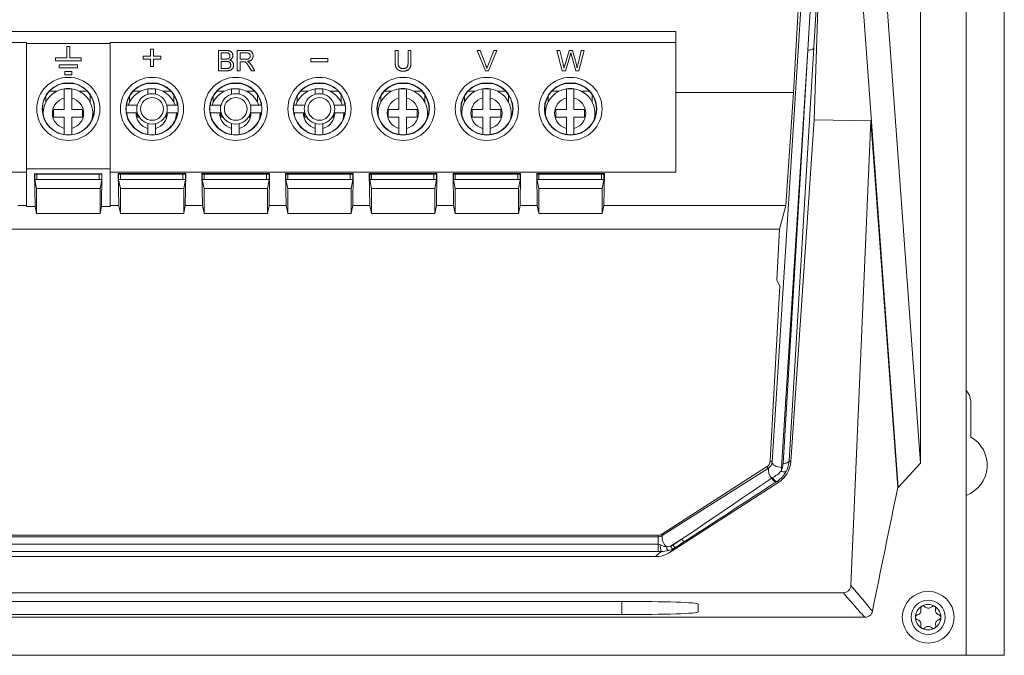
# Model space of a CAD drawing. Header units: millimetres. Extents: x 51 to 855, y 189 to 499.
# Tile 2 of 17: x 132 to 261, y 189 to 272. Entities that reach past the tile are written whole.
import ezdxf

# ---------------------------------------------------------------- set-up
doc = ezdxf.new("R2010")
doc.units = ezdxf.units.MM
doc.header["$LTSCALE"] = 3

msp = doc.modelspace()

# ---------------------------------------------------------------- linework, layer by layer
at = {"color": 7, "linetype": 'Continuous', "lineweight": 15}
for p, q in [((256.09, 188.7), (256.09, 498.7)), ((261.09, 188.7), (261.09, 498.7)), ((250.09, 213.96), (250.09, 473.24)), ((235.3, 296.92), (233.4, 262.67)), ((230.58, 214.09), (235.54, 292.8)), ((245.42, 277.91), (250.09, 213.96)), ((236.09, 259.11), (236.65, 275.69)), ((247.14, 210.74), (242.4, 275.69)), ((217.91, 270.72), (77.84, 270.72)), ((217.91, 270.72), (217.91, 262.67)), ((99.59, 269.26), (132.59, 269.26)), ((132.59, 269.26), (132.59, 252.22)), ((143.59, 269.26), (217.91, 269.26)), ((143.59, 269.26), (143.59, 252.22)), ((132.59, 269.14), (143.59, 269.14)), ((138.29, 268.73), (137.89, 268.73)), ((137.89, 268.73), (137.89, 267.23)), ((138.29, 267.23), (138.29, 268.73)), ((148.88, 267.46), (148.88, 268.4)), ((148.88, 268.4), (149.29, 268.4)), ((149.29, 268.4), (149.29, 267.46)), ((157.8, 265.53), (157.8, 268.23)), ((157.8, 268.23), (158.81, 268.23)), ((158.7, 267.91), (158.18, 267.91)), ((158.18, 267.91), (158.18, 267.08)), ((160.29, 265.53), (160.29, 268.23)), ((160.29, 268.23), (161.46, 268.23)), ((161.48, 267.91), (160.67, 267.91)), ((160.67, 267.91), (160.67, 267.05)), ((181.05, 266.67), (181.05, 268.23)), ((181.05, 268.23), (181.43, 268.23)), ((181.43, 268.23), (181.43, 266.69)), ((182.74, 268.23), (183.12, 268.23)), ((182.74, 266.69), (182.74, 268.23)), ((183.12, 268.23), (183.12, 266.67)), ((192.9, 265.53), (191.81, 268.23)), ((191.81, 268.23), (192.22, 268.23)), ((192.22, 268.23), (192.95, 266.29)), ((193.25, 266.29), (193.99, 268.23)), ((194.4, 268.23), (193.31, 265.53)), ((193.99, 268.23), (194.4, 268.23)), ((202.98, 265.53), (202.3, 268.23)), ((202.3, 268.23), (202.7, 268.23)), ((202.7, 268.23), (203.1, 266.45)), ((203.36, 266.38), (203.89, 268.23)), ((203.89, 268.23), (204.35, 268.23)), ((204.35, 268.23), (204.74, 266.87)), ((205.08, 266.46), (205.47, 268.23)), ((205.87, 268.23), (205.19, 265.53)), ((205.47, 268.23), (205.87, 268.23)), ((235.28, 268.27), (231.83, 213.4)), ((232.01, 213.93), (235.28, 268.27)), ((236.08, 268.61), (232.81, 214.27)), ((136.39, 267.23), (136.39, 266.83)), ((137.89, 267.23), (136.39, 267.23)), ((136.39, 266.83), (139.79, 266.83)), ((139.79, 267.23), (138.29, 267.23)), ((139.79, 266.83), (139.79, 267.23)), ((147.94, 267.05), (147.94, 267.46)), ((147.94, 267.46), (148.88, 267.46)), ((148.88, 267.05), (147.94, 267.05)), ((148.88, 266.11), (148.88, 267.05)), ((149.29, 267.46), (150.23, 267.46)), ((150.23, 267.05), (149.29, 267.05)), ((149.29, 267.05), (149.29, 266.11)), ((150.23, 267.46), (150.23, 267.05)), ((158.18, 267.08), (158.74, 267.08)), ((158.78, 266.77), (158.18, 266.77)), ((158.18, 266.77), (158.18, 265.84)), ((160.67, 267.05), (161.4, 267.05)), ((161.06, 266.74), (160.67, 266.74)), ((160.67, 266.74), (160.67, 265.53)), ((169.96, 267.17), (172.21, 267.17)), ((169.96, 266.71), (169.96, 267.17)), ((172.21, 266.71), (169.96, 266.71)), ((172.21, 267.17), (172.21, 266.71)), ((204.02, 267.55), (203.43, 265.53)), ((204.77, 265.53), (204.2, 267.59)), ((139.29, 266.33), (136.89, 266.33)), ((136.89, 266.33), (136.89, 265.93)), ((136.89, 265.93), (139.29, 265.93)), ((137.64, 265.43), (137.64, 265.03)), ((138.54, 265.43), (137.64, 265.43)), ((138.54, 265.03), (138.54, 265.43)), ((139.29, 265.93), (139.29, 266.33)), ((149.29, 266.11), (148.88, 266.11)), ((158.81, 265.53), (157.8, 265.53)), ((158.18, 265.84), (158.82, 265.84)), ((160.67, 265.53), (160.29, 265.53)), ((162.15, 265.53), (161.82, 266.1)), ((162.15, 266.27), (162.59, 265.53)), ((162.59, 265.53), (162.15, 265.53)), ((193.31, 265.53), (192.9, 265.53)), ((203.43, 265.53), (202.98, 265.53)), ((205.19, 265.53), (204.77, 265.53)), ((137.64, 265.03), (138.54, 265.03)), ((137.34, 263.86), (138.83, 263.86)), ((148.42, 263.86), (149.75, 263.86)), ((159.42, 263.86), (160.75, 263.86)), ((170.42, 263.86), (171.75, 263.86)), ((181.42, 263.86), (182.75, 263.86)), ((192.42, 263.86), (193.75, 263.86)), ((203.42, 263.86), (204.75, 263.86)), ((137.54, 261.95), (137.54, 260.46)), ((138.54, 261.95), (138.54, 260.46)), ((181.54, 261.95), (181.54, 260.46)), ((182.54, 261.95), (182.54, 260.46)), ((192.54, 261.95), (192.54, 260.46)), ((193.54, 261.95), (193.54, 260.46)), ((203.54, 261.95), (203.54, 260.46)), ((204.54, 261.95), (204.54, 260.46)), ((233.4, 262.67), (217.91, 262.67)), ((217.91, 262.67), (217.91, 252.22)), ((233.4, 262.67), (232.36, 247.84)), ((136.14, 260.46), (137.54, 260.46)), ((136.14, 260.46), (136.14, 259.46)), ((138.54, 260.46), (139.94, 260.46)), ((139.94, 260.46), (139.94, 259.46)), ((147.15, 261.03), (145.71, 261.03)), ((151.02, 261.03), (152.46, 261.03)), ((158.15, 261.03), (156.71, 261.03)), ((162.02, 261.03), (163.46, 261.03)), ((167.71, 261.03), (169.15, 261.03)), ((173.02, 261.03), (174.46, 261.03)), ((180.14, 260.46), (181.54, 260.46)), ((180.14, 260.46), (180.14, 259.46)), ((182.54, 260.46), (183.94, 260.46)), ((183.94, 260.46), (183.94, 259.46)), ((191.14, 260.46), (192.54, 260.46)), ((191.14, 260.46), (191.14, 259.46)), ((193.54, 260.46), (194.94, 260.46)), ((194.94, 260.46), (194.94, 259.46)), ((202.14, 260.46), (203.54, 260.46)), ((202.14, 260.46), (202.14, 259.46)), ((204.54, 260.46), (205.94, 260.46)), ((205.94, 260.46), (205.94, 259.46)), ((136.14, 259.46), (137.54, 259.46)), ((137.54, 259.46), (137.54, 257.97)), ((138.54, 259.46), (139.94, 259.46)), ((138.54, 259.46), (138.54, 257.97)), ((147.15, 260.03), (145.71, 260.03)), ((147.14, 260.03), (147.14, 259.46)), ((147.14, 259.46), (147.39, 259.46)), ((150.78, 259.46), (150.94, 259.46)), ((150.94, 259.78), (150.94, 259.46)), ((151.02, 260.03), (152.46, 260.03)), ((158.15, 260.03), (156.71, 260.03)), ((158.14, 260.03), (158.14, 259.46)), ((158.14, 259.46), (158.39, 259.46)), ((161.78, 259.46), (161.94, 259.46)), ((161.94, 259.78), (161.94, 259.46)), ((162.02, 260.03), (163.46, 260.03)), ((167.71, 260.03), (169.15, 260.03)), ((169.14, 260.03), (169.14, 259.46)), ((169.14, 259.46), (169.39, 259.46)), ((172.78, 259.46), (172.94, 259.46)), ((172.94, 259.78), (172.94, 259.46)), ((173.02, 260.03), (174.46, 260.03)), ((180.14, 259.46), (181.54, 259.46)), ((181.54, 259.46), (181.54, 257.97)), ((182.54, 259.46), (183.94, 259.46)), ((182.54, 259.46), (182.54, 257.97)), ((191.14, 259.46), (192.54, 259.46)), ((192.54, 259.46), (192.54, 257.97)), ((193.54, 259.46), (194.94, 259.46)), ((193.54, 259.46), (193.54, 257.97)), ((202.14, 259.46), (203.54, 259.46)), ((203.54, 259.46), (203.54, 257.97)), ((204.54, 259.46), (205.94, 259.46)), ((204.54, 259.46), (204.54, 257.97)), ((236.09, 259.11), (233.03, 214.14)), ((243.57, 258.98), (236.09, 259.11)), ((243.57, 258.98), (240.93, 197.88)), ((243.57, 258.98), (247.09, 210.74)), ((148.54, 258.6), (148.54, 257.97)), ((149.54, 258.58), (149.54, 257.97)), ((159.54, 258.6), (159.54, 257.97)), ((160.54, 258.58), (160.54, 257.97)), ((170.54, 258.6), (170.54, 257.97)), ((171.54, 258.58), (171.54, 257.97)), ((132.59, 252.63), (143.59, 252.63)), ((99.59, 252.22), (132.59, 252.22)), ((132.59, 252.22), (132.59, 247.84)), ((133.66, 252), (142.51, 252)), ((133.74, 247.7), (133.66, 252)), ((133.66, 252), (133.69, 251.97)), ((142.48, 251.97), (133.69, 251.97)), ((133.69, 251.97), (133.69, 251.22)), ((133.94, 251.26), (133.69, 251.26)), ((133.92, 250.05), (133.69, 251.22)), ((133.94, 251.26), (133.94, 251.97)), ((133.94, 251.26), (142.14, 251.26)), ((142.14, 251.26), (142.14, 251.97)), ((142.48, 251.26), (142.14, 251.26)), ((142.48, 251.22), (142.25, 250.05)), ((142.51, 252), (142.43, 247.7)), ((142.51, 252), (142.48, 251.97)), ((142.48, 251.22), (142.48, 251.97)), ((143.59, 247.84), (143.59, 252.22)), ((143.59, 252.22), (217.91, 252.22)), ((144.64, 252.02), (153.53, 252.02)), ((144.71, 247.84), (144.64, 252.02)), ((144.64, 252.02), (144.69, 251.97)), ((153.48, 251.97), (144.69, 251.97)), ((144.69, 251.97), (144.69, 251.22)), ((144.94, 251.26), (144.69, 251.26)), ((144.92, 250.05), (144.69, 251.22)), ((144.94, 251.26), (144.94, 251.97)), ((144.94, 251.26), (153.14, 251.26)), ((153.14, 251.26), (153.14, 251.97)), ((153.48, 251.26), (153.14, 251.26)), ((153.48, 251.22), (153.25, 250.05)), ((153.53, 252.02), (153.46, 247.84)), ((153.53, 252.02), (153.48, 251.97)), ((153.48, 251.22), (153.48, 251.97)), ((155.64, 252.02), (164.53, 252.02)), ((155.71, 247.84), (155.64, 252.02)), ((155.64, 252.02), (155.69, 251.97)), ((155.69, 251.97), (155.69, 251.22)), ((164.48, 251.97), (155.69, 251.97)), ((155.94, 251.26), (155.69, 251.26)), ((155.92, 250.05), (155.69, 251.22)), ((155.94, 251.26), (155.94, 251.97)), ((155.94, 251.26), (164.14, 251.26)), ((164.14, 251.26), (164.14, 251.97)), ((164.48, 251.26), (164.14, 251.26)), ((164.48, 251.22), (164.25, 250.05)), ((164.53, 252.02), (164.46, 247.84)), ((164.53, 252.02), (164.48, 251.97)), ((164.48, 251.22), (164.48, 251.97)), ((166.64, 252.02), (175.53, 252.02)), ((166.71, 247.84), (166.64, 252.02)), ((166.64, 252.02), (166.69, 251.97)), ((166.69, 251.97), (166.69, 251.22)), ((175.48, 251.97), (166.69, 251.97)), ((166.94, 251.26), (166.69, 251.26)), ((166.92, 250.05), (166.69, 251.22)), ((166.94, 251.26), (166.94, 251.97)), ((166.94, 251.26), (175.14, 251.26)), ((175.14, 251.26), (175.14, 251.97)), ((175.48, 251.26), (175.14, 251.26)), ((175.48, 251.22), (175.25, 250.05)), ((175.53, 252.02), (175.46, 247.84)), ((175.53, 252.02), (175.48, 251.97)), ((175.48, 251.22), (175.48, 251.97)), ((177.64, 252.02), (186.53, 252.02)), ((177.71, 247.84), (177.64, 252.02)), ((177.64, 252.02), (177.69, 251.97)), ((186.48, 251.97), (177.69, 251.97)), ((177.69, 251.97), (177.69, 251.22)), ((177.94, 251.26), (177.69, 251.26)), ((177.92, 250.05), (177.69, 251.22)), ((177.94, 251.26), (177.94, 251.97)), ((177.94, 251.26), (186.14, 251.26)), ((186.14, 251.26), (186.14, 251.97)), ((186.48, 251.26), (186.14, 251.26)), ((186.48, 251.22), (186.25, 250.05)), ((186.53, 252.02), (186.46, 247.84)), ((186.53, 252.02), (186.48, 251.97)), ((186.48, 251.22), (186.48, 251.97)), ((188.64, 252.02), (197.53, 252.02)), ((188.71, 247.84), (188.64, 252.02)), ((188.64, 252.02), (188.69, 251.97)), ((197.48, 251.97), (188.69, 251.97)), ((188.69, 251.97), (188.69, 251.22)), ((188.94, 251.26), (188.69, 251.26)), ((188.92, 250.05), (188.69, 251.22)), ((188.94, 251.26), (188.94, 251.97)), ((188.94, 251.26), (197.14, 251.26)), ((197.14, 251.26), (197.14, 251.97)), ((197.48, 251.26), (197.14, 251.26)), ((197.48, 251.22), (197.25, 250.05)), ((197.53, 252.02), (197.46, 247.84)), ((197.53, 252.02), (197.48, 251.97)), ((197.48, 251.22), (197.48, 251.97)), ((199.64, 252.02), (208.53, 252.02)), ((199.71, 247.84), (199.64, 252.02)), ((199.64, 252.02), (199.69, 251.97)), ((208.48, 251.97), (199.69, 251.97)), ((199.69, 251.97), (199.69, 251.22)), ((199.94, 251.26), (199.69, 251.26)), ((199.92, 250.05), (199.69, 251.22)), ((199.94, 251.26), (199.94, 251.97)), ((199.94, 251.26), (208.14, 251.26)), ((208.14, 251.26), (208.14, 251.97)), ((208.48, 251.26), (208.14, 251.26)), ((208.48, 251.22), (208.25, 250.05)), ((208.53, 252.02), (208.46, 247.84)), ((208.53, 252.02), (208.48, 251.97)), ((208.48, 251.22), (208.48, 251.97)), ((133.92, 250.05), (133.92, 246.79)), ((142.25, 250.05), (133.92, 250.05)), ((142.25, 246.79), (142.25, 250.05)), ((144.92, 250.05), (144.92, 246.79)), ((153.25, 250.05), (144.92, 250.05)), ((153.25, 246.79), (153.25, 250.05)), ((155.92, 250.05), (155.92, 246.79)), ((164.25, 250.05), (155.92, 250.05)), ((164.25, 246.79), (164.25, 250.05)), ((166.92, 250.05), (166.92, 246.79)), ((175.25, 250.05), (166.92, 250.05)), ((175.25, 246.79), (175.25, 250.05)), ((177.92, 250.05), (177.92, 246.79)), ((186.25, 250.05), (177.92, 250.05)), ((186.25, 246.79), (186.25, 250.05)), ((188.92, 250.05), (188.92, 246.79)), ((197.25, 250.05), (188.92, 250.05)), ((197.25, 246.79), (197.25, 250.05)), ((199.92, 250.05), (199.92, 246.79)), ((208.25, 250.05), (199.92, 250.05)), ((208.25, 246.79), (208.25, 250.05)), ((132.59, 247.84), (131.46, 247.84)), ((132.59, 247.84), (132.59, 247.7)), ((133.74, 247.7), (132.59, 247.7)), ((133.92, 246.79), (133.74, 247.7)), ((142.43, 247.7), (142.25, 246.79)), ((143.59, 247.7), (142.43, 247.7)), ((144.71, 247.84), (143.59, 247.84)), ((143.59, 247.7), (143.59, 247.84)), ((144.92, 246.79), (144.71, 247.84)), ((153.46, 247.84), (153.25, 246.79)), ((155.71, 247.84), (153.46, 247.84)), ((155.92, 246.79), (155.71, 247.84)), ((164.46, 247.84), (164.25, 246.79)), ((166.71, 247.84), (164.46, 247.84)), ((166.92, 246.79), (166.71, 247.84)), ((175.46, 247.84), (175.25, 246.79)), ((177.71, 247.84), (175.46, 247.84)), ((177.92, 246.79), (177.71, 247.84)), ((186.46, 247.84), (186.25, 246.79)), ((188.71, 247.84), (186.46, 247.84)), ((188.92, 246.79), (188.71, 247.84)), ((197.46, 247.84), (197.25, 246.79)), ((199.71, 247.84), (197.46, 247.84)), ((199.92, 246.79), (199.71, 247.84)), ((208.46, 247.84), (208.25, 246.79)), ((232.36, 247.84), (208.46, 247.84)), ((232.36, 247.84), (231.57, 244.72)), ((142.25, 246.79), (133.92, 246.79)), ((153.25, 246.79), (144.92, 246.79)), ((164.25, 246.79), (155.92, 246.79)), ((175.25, 246.79), (166.92, 246.79)), ((186.25, 246.79), (177.92, 246.79)), ((197.25, 246.79), (188.92, 246.79)), ((208.25, 246.79), (199.92, 246.79)), ((80.12, 244.72), (231.57, 244.72)), ((231.22, 238.06), (231.57, 244.72)), ((231.59, 237.23), (231.22, 238.06)), ((231.59, 237.23), (231.42, 234.21)), ((231.42, 234.23), (230.32, 214.25)), ((231.42, 234.21), (231.42, 234.23)), ((231.42, 234.21), (231.42, 234.21)), ((256.69, 217.39), (256.69, 222.1)), ((230.32, 214.25), (230.58, 214.09)), ((232.81, 214.27), (233.03, 214.14)), ((250.09, 213.96), (247.14, 210.74)), ((216.08, 204.62), (229.86, 213.46)), ((216.13, 204.44), (230.1, 213.31)), ((230.1, 213.31), (229.86, 213.46)), ((231.44, 211.44), (217.17, 202.24)), ((231.44, 211.44), (231.23, 211.56)), ((247.09, 210.74), (247.14, 210.74)), ((215.54, 204.47), (96.15, 204.47)), ((215.59, 204.28), (215.54, 204.47)), ((216.08, 204.62), (216.13, 204.44)), ((96.1, 204.28), (215.59, 204.28)), ((96.1, 203.29), (215.59, 203.29)), ((215.59, 204.28), (215.59, 203.29)), ((215.59, 203.29), (215.59, 202.33)), ((218.68, 203.95), (217.23, 203.03)), ((217.52, 203.19), (218.68, 203.95)), ((219.11, 203.68), (217.95, 202.92)), ((215.59, 202.33), (96.1, 202.33)), ((215.25, 201.67), (216.01, 202.33)), ((217.95, 202.92), (217.17, 202.24)), ((215.25, 201.67), (96.44, 201.67)), ((71.75, 196.92), (239.94, 196.92)), ((100.84, 195.79), (210.84, 195.79)), ((220.84, 195.44), (220.84, 194.39)), ((68.91, 193.7), (242.78, 193.7)), ((210.84, 194.04), (100.84, 194.04)), ((55.59, 188.7), (256.09, 188.7)), ((261.09, 188.7), (256.09, 188.7))]:
    msp.add_line(p, q, dxfattribs=at)
at = {"color": 106, "linetype": 'Continuous', "lineweight": 15}
for p, q in [((136.57, 262.86), (135.59, 262.86)), ((140.58, 262.86), (139.51, 262.86)), ((147.57, 262.86), (146.61, 262.86)), ((151.56, 262.86), (150.51, 262.86)), ((158.57, 262.86), (157.61, 262.86)), ((162.56, 262.86), (161.51, 262.86)), ((169.57, 262.86), (168.61, 262.86)), ((173.56, 262.86), (172.51, 262.86)), ((180.57, 262.86), (179.61, 262.86)), ((184.56, 262.86), (183.51, 262.86)), ((191.57, 262.86), (190.61, 262.86)), ((195.56, 262.86), (194.51, 262.86)), ((202.57, 262.86), (201.61, 262.86)), ((206.56, 262.86), (205.51, 262.86)), ((135.14, 262.26), (135.14, 261.43)), ((140.94, 261.43), (140.94, 262.4)), ((146.14, 262.22), (146.14, 261.43)), ((151.94, 261.43), (151.94, 262.37)), ((157.14, 262.22), (157.14, 261.43)), ((162.94, 261.43), (162.94, 262.37)), ((168.14, 262.22), (168.14, 261.43)), ((173.94, 261.43), (173.94, 262.37)), ((179.14, 262.22), (179.14, 261.43)), ((184.94, 261.43), (184.94, 262.37)), ((190.14, 262.22), (190.14, 261.43)), ((195.94, 261.43), (195.94, 262.37)), ((201.14, 262.22), (201.14, 261.43)), ((206.94, 261.43), (206.94, 262.37)), ((210.84, 194.04), (210.84, 195.79))]:
    msp.add_line(p, q, dxfattribs=at)
at = {"color": 7, "linetype": 'Continuous', "lineweight": 15, "flags": 128}
for points in [[(235.28, 268.27), (235.43, 268.27), (235.58, 268.28), (235.72, 268.31), (235.83, 268.35), (235.93, 268.4), (236.01, 268.47), (236.06, 268.54), (236.08, 268.61)], [(145.81, 259.63), (145.79, 259.96), (145.79, 260.03)], [(152.29, 260.03), (152.29, 259.96), (152.19, 259.14)], [(156.81, 259.63), (156.79, 259.96), (156.79, 260.03)], [(163.29, 260.03), (163.29, 259.96), (163.19, 259.14)], [(167.81, 259.63), (167.79, 259.96), (167.79, 260.03)], [(174.29, 260.03), (174.29, 259.96), (174.19, 259.14)], [(256.69, 222.1), (256.53, 222.9), (256.09, 223.56)], [(230.58, 214.09), (230.6, 213.97), (230.67, 213.85), (230.78, 213.73), (230.94, 213.63), (231.13, 213.54), (231.35, 213.47), (231.58, 213.42), (231.83, 213.4)], [(232.01, 213.93), (232.16, 213.93), (232.31, 213.95), (232.44, 213.97), (232.56, 214.02), (232.66, 214.07), (232.74, 214.13), (232.79, 214.2), (232.81, 214.27)], [(231.73, 212.88), (231.85, 212.84), (231.97, 212.81), (232.08, 212.8), (232.18, 212.8), (232.27, 212.81), (232.35, 212.83), (232.4, 212.87), (232.44, 212.92)], [(230.52, 211.98), (230.61, 211.87), (230.69, 211.76), (230.78, 211.66), (230.87, 211.59), (230.94, 211.53), (231.01, 211.49), (231.07, 211.48), (231.12, 211.49)], [(230.62, 212.05), (230.71, 211.93), (230.8, 211.82), (230.89, 211.73), (230.97, 211.65), (231.05, 211.6), (231.12, 211.56), (231.18, 211.55), (231.23, 211.56)], [(217.52, 203.19), (217.58, 203.12), (217.65, 203.05), (217.71, 203), (217.77, 202.96), (217.83, 202.93), (217.87, 202.91), (217.92, 202.91), (217.95, 202.92)], [(218.68, 203.95), (218.75, 203.88), (218.81, 203.81), (218.87, 203.76), (218.93, 203.72), (218.99, 203.69), (219.04, 203.67), (219.08, 203.67), (219.11, 203.68)]]:
    msp.add_lwpolyline(points, dxfattribs=at)
at = {"color": 7, "linetype": 'Continuous', "lineweight": 15}
for centre, radius in [((138.09, 260.53), 4.15), ((149.09, 260.53), 4.15), ((160.09, 260.53), 4.15), ((171.09, 260.53), 4.15), ((182.09, 260.53), 4.15), ((193.09, 260.53), 4.15), ((204.09, 260.53), 4.15), ((138.09, 260.53), 3.44), ((138.09, 260.53), 3.42), ((149.09, 260.53), 3.44), ((160.09, 260.53), 3.44), ((171.09, 260.53), 3.44), ((182.09, 260.53), 3.44), ((182.09, 260.53), 3.4), ((193.09, 260.53), 3.44), ((193.09, 260.53), 3.4), ((204.09, 260.53), 3.44), ((204.09, 260.53), 3.4), ((149.09, 260.53), 1.5), ((160.09, 260.53), 1.5), ((171.09, 260.53), 1.5), ((251.09, 193.7), 3.4), ((251.09, 193.7), 2.25)]:
    msp.add_circle(centre, radius, dxfattribs=at)
for centre, radius, start, end in [((138.04, 259.96), 3.25, 343.4994, 187.7247), ((138.04, 259.96), 3.23, 81.1038, 98.8962), ((149.09, 260.53), 3.4, 8.4624, 171.5376), ((149.04, 259.96), 3.25, 19.1761, 160.8239), ((149.04, 259.96), 3.23, 81.1038, 98.8962), ((160.09, 260.53), 3.4, 8.4624, 171.5376), ((160.04, 259.96), 3.25, 19.1761, 160.8239), ((160.04, 259.96), 3.23, 81.1038, 98.8962), ((171.09, 260.53), 3.4, 8.4624, 171.5376), ((171.04, 259.96), 3.25, 19.1761, 160.8239), ((171.04, 259.96), 3.23, 81.1038, 98.8962), ((182.04, 259.96), 3.25, 345.3766, 185.8475), ((182.04, 259.96), 3.23, 81.1038, 98.8962), ((193.04, 259.96), 3.25, 345.3766, 185.8475), ((193.04, 259.96), 3.23, 81.1038, 98.8962), ((204.04, 259.96), 3.25, 345.3766, 185.8475), ((204.04, 259.96), 3.23, 81.1038, 98.8962), ((138.04, 259.96), 2.05, 104.117, 255.883), ((138.04, 259.96), 2.05, 284.117, 75.883), ((149.09, 260.53), 2, 14.4775, 165.5225), ((160.09, 260.53), 2, 14.4775, 165.5225), ((171.09, 260.53), 2, 14.4775, 165.5225), ((182.04, 259.96), 2.05, 104.117, 255.883), ((182.04, 259.96), 2.05, 284.117, 75.883), ((193.04, 259.96), 2.05, 104.117, 255.883), ((193.04, 259.96), 2.05, 284.117, 75.883), ((204.04, 259.96), 2.05, 104.117, 255.883), ((204.04, 259.96), 2.05, 284.117, 75.883), ((149.09, 260.53), 3.42, 171.5811, 188.4189), ((149.09, 260.53), 2, 165.5225, 194.4775), ((149.09, 260.53), 2, 345.5225, 14.4775), ((149.09, 260.53), 3.42, 351.5811, 8.4189), ((160.09, 260.53), 3.42, 171.5811, 188.4189), ((160.09, 260.53), 2, 165.5225, 194.4775), ((160.09, 260.53), 2, 345.5225, 14.4775), ((160.09, 260.53), 3.42, 351.5811, 8.4189), ((171.09, 260.53), 3.42, 171.5811, 188.4189), ((171.09, 260.53), 2, 165.5225, 194.4775), ((171.09, 260.53), 2, 345.5225, 14.4775), ((171.09, 260.53), 3.42, 351.5811, 8.4189), ((149.09, 260.53), 3.4, 188.4624, 351.5376), ((149.09, 260.53), 2, 194.4775, 345.5225), ((160.09, 260.53), 3.4, 188.4624, 351.5376), ((160.09, 260.53), 2, 194.4775, 345.5225), ((171.09, 260.53), 3.4, 188.4624, 351.5376), ((171.09, 260.53), 2, 194.4775, 345.5225), ((254.59, 213.7), 4.25, 290.6673, 60.3884), ((231.59, 213.05), 1.51, 169.911, 224.8377), ((217.82, 203.02), 1.94, 174.3062, 200.766), ((217.8, 204.2), 1.68, 171.8169, 226.3864), ((217.42, 203.12), 0.795, 189.9833, 234.6391), ((217.74, 203.23), 0.545, 202.0666, 253.5929), ((251.09, 193.7), 1.68, 120, 180), ((251.09, 193.7), 1.2, 147.0052, 152.9948), ((249.51, 194.61), 0.626, 324.2287, 335.7713), ((251.09, 193.7), 1.68, 60, 120), ((251.09, 193.7), 1.2, 87.0052, 92.9948), ((251.09, 195.52), 0.626, 264.2287, 275.7713), ((251.09, 193.7), 1.67, 0, 60), ((251.09, 193.7), 1.2, 27.0052, 32.9948), ((252.68, 194.61), 0.626, 204.2287, 215.7713), ((251.09, 193.7), 1.68, 180, 240), ((251.09, 193.7), 1.2, 207.0052, 212.9948), ((249.51, 192.78), 0.626, 24.2287, 35.7713), ((251.09, 193.7), 1.67, 300, 0), ((251.09, 193.7), 1.2, 327.0052, 332.9948), ((252.68, 192.78), 0.626, 144.2287, 155.7713), ((251.09, 193.7), 1.67, 240, 300), ((251.09, 191.87), 0.626, 84.2287, 95.7713), ((251.09, 193.7), 1.2, 267.0052, 272.9948)]:
    msp.add_arc(centre, radius, start, end, dxfattribs=at)
at = {"color": 106, "linetype": 'Continuous', "lineweight": 15}
for centre, start, end in [((149.04, 259.96), 178.1121, 255.883), ((149.04, 259.96), 284.117, 1.8879), ((160.04, 259.96), 178.1121, 255.883), ((160.04, 259.96), 284.117, 1.8879), ((171.04, 259.96), 178.1121, 255.883), ((171.04, 259.96), 284.117, 1.8879)]:
    msp.add_arc(centre, 2.05, start, end, dxfattribs=at)
at = {"color": 7, "linetype": 'Continuous', "lineweight": 15}
for centre, major_axis, ratio, start_param, end_param in [((235.79, 276.98), (8.91, 161.25), 0.000175, 1.479836, 1.624863), ((236.59, 276.92), (9.71, 161.19), 0.000056, 1.477365, 1.622392), ((229.32, 214.3), (0.884, 0.468), 0.997416, 4.795597, 5.74182), ((229.58, 214.14), (0.882, 0.485), 0.975232, 4.770378, 5.716601), ((229.54, 214.39), (-1.83, 2.99), 0.997224, 3.166187, 4.095139), ((229.32, 214.12), (-1.37, 2.35), 0.988662, 3.715765, 4.119308), ((229.32, 214.52), (-1.77, 3.05), 0.991259, 3.717322, 4.120864), ((229.58, 213.52), (1.97, 1.1), 0.9889, 5.479623, 5.715484), ((233.99, 214.3), (34.47, 23.39), 0.000718, 1.671026, 2.030384), ((234.42, 213.63), (34.9, 22.71), 0.000197, 1.665363, 2.024721), ((215.54, 205.46), (0.991, 0.132), 0.99767, 4.579372, 5.150767), ((215.6, 205.26), (0.991, 0.137), 0.977165, 4.571445, 5.14284), ((216.18, 205.57), (1.32, 2.56), 0.927358, 4.044302, 4.161583), ((215.31, 205.22), (1.88, 3.04), 0.978429, 3.686105, 4.260082), ((216.18, 205.97), (1.64, 3.29), 0.944157, 4.037551, 4.154832), ((210.84, 195.44), (10, 0), 0.034921, 0, 1.570796), ((210.84, 194.39), (10, 0), 0.034921, 4.712389, 6.283185)]:
    msp.add_ellipse(centre, major_axis=major_axis, ratio=ratio, start_param=start_param, end_param=end_param, dxfattribs=at)
for points, knots in [([(159.32, 267.49), (159.32, 267.52), (159.32, 267.56), (159.31, 267.62), (159.29, 267.68), (159.26, 267.73), (159.23, 267.78), (159.19, 267.82), (159.14, 267.85), (159.1, 267.87), (159.05, 267.89), (159.02, 267.89), (158.98, 267.9), (158.93, 267.91), (158.88, 267.91), (158.82, 267.91), (158.76, 267.91), (158.72, 267.91), (158.7, 267.91)], [0, 0, 0, 0, 0.076011, 0.148136, 0.217788, 0.286768, 0.354043, 0.418611, 0.483636, 0.55023, 0.586928, 0.629158, 0.677238, 0.730043, 0.788863, 0.85375, 0.92411, 1, 1, 1, 1]), ([(158.81, 268.23), (158.84, 268.23), (158.89, 268.23), (158.96, 268.22), (159.02, 268.21), (159.09, 268.21), (159.15, 268.19), (159.2, 268.18), (159.26, 268.16), (159.32, 268.14), (159.4, 268.1), (159.47, 268.04), (159.54, 267.97), (159.6, 267.89), (159.65, 267.8), (159.68, 267.71), (159.7, 267.62), (159.7, 267.56), (159.7, 267.53)], [0, 0, 0, 0, 0.058732, 0.114603, 0.167657, 0.217967, 0.265775, 0.311171, 0.353792, 0.394745, 0.472806, 0.549192, 0.62478, 0.702625, 0.779741, 0.854063, 0.927155, 1, 1, 1, 1]), ([(161.46, 268.23), (161.49, 268.23), (161.55, 268.23), (161.62, 268.22), (161.7, 268.22), (161.76, 268.21), (161.82, 268.2), (161.88, 268.19), (161.93, 268.17), (161.98, 268.16), (162.03, 268.14), (162.07, 268.11), (162.11, 268.09), (162.14, 268.06), (162.18, 268.02), (162.21, 267.98), (162.24, 267.94), (162.27, 267.89), (162.31, 267.81), (162.35, 267.71), (162.37, 267.61), (162.37, 267.53), (162.37, 267.5)], [0, 0, 0, 0, 0.062113, 0.120212, 0.174385, 0.225444, 0.272358, 0.316388, 0.356869, 0.393978, 0.429589, 0.464683, 0.500036, 0.535483, 0.571363, 0.607909, 0.645662, 0.684517, 0.762579, 0.840497, 0.919073, 1, 1, 1, 1]), ([(161.99, 267.49), (161.99, 267.51), (161.99, 267.54), (161.98, 267.58), (161.97, 267.62), (161.96, 267.66), (161.94, 267.7), (161.92, 267.73), (161.9, 267.77), (161.87, 267.8), (161.83, 267.82), (161.8, 267.85), (161.75, 267.87), (161.71, 267.89), (161.66, 267.9), (161.6, 267.91), (161.54, 267.91), (161.5, 267.91), (161.48, 267.91)], [0, 0, 0, 0, 0.060326, 0.11816, 0.174187, 0.229539, 0.28345, 0.337827, 0.392632, 0.448466, 0.505965, 0.565059, 0.626654, 0.692232, 0.761131, 0.83531, 0.915326, 1, 1, 1, 1]), ([(204.12, 267.9), (204.11, 267.86), (204.09, 267.8), (204.06, 267.7), (204.04, 267.62), (204.02, 267.57), (204.02, 267.55)], [0, 0, 0, 0, 0.299433, 0.56578, 0.799637, 1, 1, 1, 1]), ([(204.2, 267.59), (204.2, 267.61), (204.19, 267.65), (204.17, 267.7), (204.16, 267.75), (204.15, 267.79), (204.14, 267.83), (204.13, 267.86), (204.13, 267.88), (204.12, 267.89), (204.12, 267.9)], [0, 0, 0, 0, 0.19528, 0.370959, 0.526302, 0.66204, 0.776996, 0.871173, 0.945757, 1, 1, 1, 1]), ([(158.74, 267.08), (158.76, 267.08), (158.79, 267.08), (158.84, 267.09), (158.89, 267.09), (158.93, 267.09), (158.97, 267.1), (159, 267.1), (159.03, 267.11), (159.05, 267.11), (159.06, 267.12)], [0, 0, 0, 0, 0.16698, 0.320807, 0.463135, 0.594248, 0.712367, 0.819455, 0.915752, 1, 1, 1, 1]), ([(159.43, 266.31), (159.43, 266.33), (159.43, 266.38), (159.41, 266.45), (159.39, 266.51), (159.36, 266.57), (159.32, 266.62), (159.27, 266.67), (159.21, 266.7), (159.15, 266.73), (159.08, 266.75), (158.99, 266.76), (158.89, 266.77), (158.82, 266.77), (158.78, 266.77)], [0, 0, 0, 0, 0.08014, 0.156281, 0.229406, 0.301799, 0.372743, 0.442668, 0.513321, 0.586548, 0.668323, 0.763677, 0.874081, 1, 1, 1, 1]), ([(159.06, 267.12), (159.08, 267.12), (159.12, 267.14), (159.18, 267.17), (159.22, 267.21), (159.26, 267.25), (159.29, 267.3), (159.31, 267.36), (159.32, 267.43), (159.32, 267.47), (159.32, 267.49)], [0, 0, 0, 0, 0.132377, 0.255195, 0.373722, 0.490011, 0.607812, 0.73111, 0.859997, 1, 1, 1, 1]), ([(159.7, 267.53), (159.7, 267.5), (159.7, 267.44), (159.68, 267.35), (159.65, 267.27), (159.6, 267.19), (159.55, 267.12), (159.48, 267.05), (159.39, 266.99), (159.33, 266.96), (159.3, 266.95)], [0, 0, 0, 0, 0.115843, 0.230569, 0.347355, 0.468253, 0.592303, 0.71997, 0.8556, 1, 1, 1, 1]), ([(159.3, 266.95), (159.32, 266.94), (159.36, 266.93), (159.41, 266.9), (159.47, 266.88), (159.52, 266.85), (159.56, 266.82), (159.6, 266.78), (159.64, 266.75), (159.68, 266.7), (159.71, 266.66), (159.74, 266.61), (159.76, 266.57), (159.78, 266.52), (159.79, 266.47), (159.8, 266.41), (159.81, 266.36), (159.81, 266.32), (159.81, 266.3)], [0, 0, 0, 0, 0.070464, 0.137957, 0.203579, 0.267692, 0.330186, 0.391534, 0.452664, 0.513154, 0.573454, 0.632968, 0.692332, 0.751474, 0.812187, 0.872962, 0.93542, 1, 1, 1, 1]), ([(161.25, 266.73), (161.24, 266.73), (161.22, 266.73), (161.17, 266.73), (161.12, 266.74), (161.08, 266.74), (161.06, 266.74)], [0, 0, 0, 0, 0.177495, 0.405226, 0.678388, 1, 1, 1, 1]), ([(161.82, 266.1), (161.81, 266.12), (161.78, 266.16), (161.75, 266.21), (161.72, 266.26), (161.68, 266.31), (161.66, 266.36), (161.63, 266.4), (161.6, 266.44), (161.57, 266.48), (161.53, 266.53), (161.49, 266.58), (161.45, 266.62), (161.4, 266.66), (161.33, 266.7), (161.28, 266.72), (161.25, 266.73)], [0, 0, 0, 0, 0.080781, 0.156541, 0.227935, 0.29431, 0.356868, 0.414759, 0.467641, 0.516748, 0.60473, 0.681571, 0.74811, 0.804941, 0.905406, 1, 1, 1, 1]), ([(161.4, 267.05), (161.43, 267.05), (161.5, 267.05), (161.6, 267.06), (161.68, 267.07), (161.74, 267.1), (161.8, 267.12), (161.85, 267.16), (161.89, 267.2), (161.93, 267.25), (161.96, 267.31), (161.97, 267.37), (161.99, 267.43), (161.99, 267.47), (161.99, 267.49)], [0, 0, 0, 0, 0.12886, 0.240892, 0.338044, 0.42012, 0.494058, 0.566095, 0.636805, 0.709148, 0.781942, 0.854285, 0.92617, 1, 1, 1, 1]), ([(162.37, 267.5), (162.37, 267.48), (162.37, 267.43), (162.36, 267.36), (162.35, 267.3), (162.33, 267.24), (162.3, 267.18), (162.27, 267.12), (162.24, 267.07), (162.2, 267.02), (162.15, 266.97), (162.1, 266.93), (162.04, 266.89), (161.97, 266.86), (161.9, 266.83), (161.82, 266.81), (161.74, 266.79), (161.68, 266.78), (161.65, 266.77)], [0, 0, 0, 0, 0.061413, 0.121295, 0.179224, 0.235938, 0.292217, 0.348197, 0.404445, 0.462026, 0.520334, 0.580383, 0.641826, 0.706363, 0.773851, 0.845266, 0.920155, 1, 1, 1, 1]), ([(161.65, 266.77), (161.68, 266.76), (161.72, 266.74), (161.77, 266.71), (161.82, 266.67), (161.85, 266.65), (161.86, 266.64)], [0, 0, 0, 0, 0.293076, 0.556562, 0.791914, 1, 1, 1, 1]), ([(161.86, 266.64), (161.89, 266.61), (161.94, 266.56), (162.01, 266.48), (162.08, 266.38), (162.13, 266.31), (162.15, 266.27)], [0, 0, 0, 0, 0.229528, 0.471466, 0.728186, 1, 1, 1, 1]), ([(182.09, 265.49), (182.06, 265.49), (182, 265.49), (181.92, 265.5), (181.83, 265.51), (181.76, 265.52), (181.68, 265.54), (181.61, 265.56), (181.55, 265.59), (181.48, 265.62), (181.43, 265.66), (181.37, 265.69), (181.33, 265.74), (181.28, 265.78), (181.24, 265.83), (181.21, 265.88), (181.17, 265.94), (181.15, 266), (181.12, 266.06), (181.1, 266.14), (181.09, 266.21), (181.07, 266.29), (181.06, 266.38), (181.05, 266.47), (181.05, 266.57), (181.05, 266.64), (181.05, 266.67)], [0, 0, 0, 0, 0.049704, 0.096844, 0.142151, 0.185722, 0.227185, 0.267311, 0.305922, 0.343223, 0.379594, 0.414974, 0.450006, 0.484727, 0.519189, 0.55389, 0.58911, 0.625241, 0.662766, 0.702744, 0.74522, 0.790538, 0.838268, 0.889309, 0.943205, 1, 1, 1, 1]), ([(181.43, 266.69), (181.43, 266.66), (181.43, 266.61), (181.43, 266.53), (181.44, 266.46), (181.44, 266.39), (181.45, 266.33), (181.46, 266.27), (181.47, 266.23), (181.49, 266.17), (181.52, 266.1), (181.57, 266.03), (181.63, 265.97), (181.7, 265.92), (181.78, 265.88), (181.87, 265.86), (181.96, 265.84), (182.03, 265.84), (182.06, 265.84)], [0, 0, 0, 0, 0.06814, 0.131478, 0.190514, 0.245276, 0.295444, 0.341135, 0.382821, 0.420216, 0.489633, 0.556579, 0.623721, 0.692399, 0.763564, 0.837802, 0.915926, 1, 1, 1, 1]), ([(182.06, 265.84), (182.09, 265.84), (182.15, 265.84), (182.23, 265.85), (182.31, 265.86), (182.38, 265.88), (182.44, 265.9), (182.49, 265.94), (182.54, 265.97), (182.59, 266.01), (182.63, 266.06), (182.66, 266.12), (182.68, 266.19), (182.71, 266.27), (182.72, 266.36), (182.73, 266.46), (182.74, 266.57), (182.74, 266.65), (182.74, 266.69)], [0, 0, 0, 0, 0.069477, 0.134153, 0.194032, 0.249814, 0.302261, 0.351905, 0.399506, 0.445621, 0.493724, 0.54658, 0.604769, 0.66939, 0.740897, 0.819837, 0.905972, 1, 1, 1, 1]), ([(183.12, 266.67), (183.12, 266.64), (183.12, 266.58), (183.12, 266.48), (183.11, 266.39), (183.1, 266.31), (183.09, 266.23), (183.07, 266.16), (183.06, 266.09), (183.03, 266.03), (183.01, 265.97), (182.98, 265.91), (182.95, 265.86), (182.91, 265.81), (182.86, 265.77), (182.82, 265.72), (182.77, 265.68), (182.71, 265.64), (182.65, 265.6), (182.58, 265.57), (182.51, 265.55), (182.44, 265.53), (182.36, 265.51), (182.27, 265.5), (182.18, 265.49), (182.12, 265.49), (182.09, 265.49)], [0, 0, 0, 0, 0.054643, 0.106336, 0.155155, 0.201481, 0.245018, 0.285951, 0.324626, 0.360881, 0.395653, 0.430375, 0.464745, 0.499441, 0.534727, 0.57042, 0.607162, 0.645173, 0.684093, 0.7239, 0.765171, 0.807985, 0.852778, 0.899518, 0.948634, 1, 1, 1, 1]), ([(204.74, 266.87), (204.76, 266.79), (204.8, 266.63), (204.86, 266.38), (204.91, 266.14), (204.94, 265.98), (204.95, 265.9)], [0, 0, 0, 0, 0.260386, 0.513425, 0.759974, 1, 1, 1, 1]), ([(159.81, 266.3), (159.81, 266.27), (159.81, 266.21), (159.79, 266.12), (159.77, 266.03), (159.73, 265.95), (159.69, 265.88), (159.64, 265.81), (159.59, 265.75), (159.54, 265.7), (159.47, 265.66), (159.4, 265.62), (159.33, 265.59), (159.24, 265.57), (159.15, 265.55), (159.05, 265.54), (158.93, 265.53), (158.86, 265.53), (158.81, 265.53)], [0, 0, 0, 0, 0.064255, 0.12736, 0.189472, 0.251721, 0.312027, 0.368675, 0.422681, 0.47406, 0.525774, 0.579622, 0.637375, 0.6984, 0.764357, 0.836315, 0.914678, 1, 1, 1, 1]), ([(158.82, 265.84), (158.85, 265.84), (158.89, 265.84), (158.96, 265.84), (159.01, 265.84), (159.04, 265.85), (159.05, 265.85)], [0, 0, 0, 0, 0.329395, 0.60519, 0.827887, 1, 1, 1, 1]), ([(159.05, 265.85), (159.07, 265.85), (159.11, 265.86), (159.16, 265.88), (159.21, 265.9), (159.25, 265.92), (159.29, 265.95), (159.32, 265.99), (159.35, 266.03), (159.38, 266.08), (159.4, 266.13), (159.42, 266.18), (159.43, 266.24), (159.43, 266.28), (159.43, 266.31)], [0, 0, 0, 0, 0.088971, 0.172271, 0.250312, 0.324655, 0.397844, 0.473301, 0.551826, 0.634749, 0.721766, 0.810393, 0.903175, 1, 1, 1, 1]), ([(192.95, 266.29), (192.97, 266.25), (193, 266.18), (193.04, 266.07), (193.07, 265.96), (193.09, 265.89), (193.1, 265.86)], [0, 0, 0, 0, 0.2656868, 0.5197382, 0.7655849, 1, 1, 1, 1]), ([(193.1, 265.86), (193.12, 265.93), (193.17, 266.07), (193.22, 266.22), (193.25, 266.29)], [0, 0, 0, 0, 0.4964411, 1, 1, 1, 1]), ([(203.1, 266.45), (203.12, 266.36), (203.16, 266.18), (203.2, 265.99), (203.22, 265.9)], [0, 0, 0, 0, 0.502565, 1, 1, 1, 1]), ([(203.22, 265.9), (203.23, 265.94), (203.25, 266), (203.27, 266.09), (203.29, 266.16), (203.31, 266.23), (203.33, 266.28), (203.34, 266.33), (203.35, 266.36), (203.36, 266.38), (203.36, 266.38)], [0, 0, 0, 0, 0.204226, 0.385542, 0.544548, 0.680944, 0.794732, 0.886212, 0.953741, 1, 1, 1, 1]), ([(204.95, 265.9), (204.96, 265.94), (204.98, 266.03), (205.01, 266.16), (205.04, 266.31), (205.06, 266.41), (205.08, 266.46)], [0, 0, 0, 0, 0.215533, 0.453567, 0.715534, 1, 1, 1, 1]), ([(137.54, 263.15), (137.54, 263.13), (137.54, 263.08), (137.54, 262.91), (137.54, 262.62), (137.54, 262.28), (137.54, 262.04), (137.54, 261.95)], [0, 0, 0, 0, 0.16179, 0.349752, 0.589574, 0.829268, 1, 1, 1, 1]), ([(138.54, 263.15), (138.54, 263.13), (138.54, 263.08), (138.54, 262.91), (138.54, 262.62), (138.54, 262.28), (138.54, 262.04), (138.54, 261.95)], [0, 0, 0, 0, 0.16179, 0.349752, 0.589574, 0.829268, 1, 1, 1, 1]), ([(148.54, 263.15), (148.54, 263.13), (148.54, 263.08), (148.54, 262.91), (148.54, 262.68), (148.54, 262.48), (148.54, 262.41)], [0, 0, 0, 0, 0.225676, 0.48786, 0.822379, 1, 1, 1, 1]), ([(149.54, 263.15), (149.54, 263.13), (149.54, 263.08), (149.54, 262.91), (149.54, 262.69), (149.54, 262.51), (149.54, 262.45)], [0, 0, 0, 0, 0.234884, 0.507766, 0.855935, 1, 1, 1, 1]), ([(159.54, 263.15), (159.54, 263.13), (159.54, 263.08), (159.54, 262.91), (159.54, 262.68), (159.54, 262.48), (159.54, 262.41)], [0, 0, 0, 0, 0.225676, 0.48786, 0.822379, 1, 1, 1, 1]), ([(160.54, 263.15), (160.54, 263.13), (160.54, 263.08), (160.54, 262.91), (160.54, 262.69), (160.54, 262.51), (160.54, 262.45)], [0, 0, 0, 0, 0.234884, 0.507766, 0.855935, 1, 1, 1, 1]), ([(170.54, 263.15), (170.54, 263.13), (170.54, 263.08), (170.54, 262.91), (170.54, 262.68), (170.54, 262.48), (170.54, 262.41)], [0, 0, 0, 0, 0.225676, 0.48786, 0.822379, 1, 1, 1, 1]), ([(171.54, 263.15), (171.54, 263.13), (171.54, 263.08), (171.54, 262.91), (171.54, 262.69), (171.54, 262.51), (171.54, 262.45)], [0, 0, 0, 0, 0.234884, 0.507766, 0.855935, 1, 1, 1, 1]), ([(181.54, 263.15), (181.54, 263.13), (181.54, 263.08), (181.54, 262.91), (181.54, 262.62), (181.54, 262.28), (181.54, 262.04), (181.54, 261.95)], [0, 0, 0, 0, 0.16179, 0.349752, 0.589574, 0.829268, 1, 1, 1, 1]), ([(182.54, 263.15), (182.54, 263.13), (182.54, 263.08), (182.54, 262.91), (182.54, 262.62), (182.54, 262.28), (182.54, 262.04), (182.54, 261.95)], [0, 0, 0, 0, 0.16179, 0.349752, 0.589574, 0.829268, 1, 1, 1, 1]), ([(192.54, 263.15), (192.54, 263.13), (192.54, 263.08), (192.54, 262.91), (192.54, 262.62), (192.54, 262.28), (192.54, 262.04), (192.54, 261.95)], [0, 0, 0, 0, 0.16179, 0.349752, 0.589574, 0.829268, 1, 1, 1, 1]), ([(193.54, 263.15), (193.54, 263.13), (193.54, 263.08), (193.54, 262.91), (193.54, 262.62), (193.54, 262.28), (193.54, 262.04), (193.54, 261.95)], [0, 0, 0, 0, 0.16179, 0.349752, 0.589574, 0.829268, 1, 1, 1, 1]), ([(203.54, 263.15), (203.54, 263.13), (203.54, 263.08), (203.54, 262.91), (203.54, 262.62), (203.54, 262.28), (203.54, 262.04), (203.54, 261.95)], [0, 0, 0, 0, 0.16179, 0.349752, 0.589574, 0.829268, 1, 1, 1, 1]), ([(204.54, 263.15), (204.54, 263.13), (204.54, 263.08), (204.54, 262.91), (204.54, 262.62), (204.54, 262.28), (204.54, 262.04), (204.54, 261.95)], [0, 0, 0, 0, 0.16179, 0.349752, 0.589574, 0.829268, 1, 1, 1, 1]), ([(137.54, 257.97), (137.54, 257.87), (137.54, 257.62), (137.54, 257.35), (137.54, 257.23), (137.54, 257.21)], [0, 0, 0, 0, 0.375913, 0.888808, 1, 1, 1, 1]), ([(138.54, 257.97), (138.54, 257.87), (138.54, 257.62), (138.54, 257.35), (138.54, 257.23), (138.54, 257.21)], [0, 0, 0, 0, 0.378765, 0.89555, 1, 1, 1, 1]), ([(148.54, 257.97), (148.54, 257.87), (148.54, 257.62), (148.54, 257.34), (148.54, 257.21), (148.54, 257.18)], [0, 0, 0, 0, 0.3627397, 0.8576598, 1, 1, 1, 1]), ([(149.54, 257.97), (149.54, 257.87), (149.54, 257.62), (149.54, 257.35), (149.54, 257.23), (149.54, 257.21)], [0, 0, 0, 0, 0.375339, 0.88745, 1, 1, 1, 1]), ([(159.54, 257.97), (159.54, 257.87), (159.54, 257.62), (159.54, 257.34), (159.54, 257.21), (159.54, 257.18)], [0, 0, 0, 0, 0.3627397, 0.8576598, 1, 1, 1, 1]), ([(160.54, 257.97), (160.54, 257.87), (160.54, 257.62), (160.54, 257.35), (160.54, 257.23), (160.54, 257.21)], [0, 0, 0, 0, 0.375339, 0.88745, 1, 1, 1, 1]), ([(170.54, 257.97), (170.54, 257.87), (170.54, 257.62), (170.54, 257.34), (170.54, 257.21), (170.54, 257.18)], [0, 0, 0, 0, 0.3627397, 0.8576598, 1, 1, 1, 1]), ([(171.54, 257.97), (171.54, 257.87), (171.54, 257.62), (171.54, 257.35), (171.54, 257.23), (171.54, 257.21)], [0, 0, 0, 0, 0.375339, 0.88745, 1, 1, 1, 1]), ([(181.54, 257.97), (181.54, 257.87), (181.54, 257.62), (181.54, 257.36), (181.54, 257.24), (181.54, 257.22)], [0, 0, 0, 0, 0.387416, 0.916004, 1, 1, 1, 1]), ([(182.54, 257.97), (182.54, 257.87), (182.54, 257.62), (182.54, 257.36), (182.54, 257.24), (182.54, 257.23)], [0, 0, 0, 0, 0.3901416, 0.9224489, 1, 1, 1, 1]), ([(192.54, 257.97), (192.54, 257.87), (192.54, 257.62), (192.54, 257.36), (192.54, 257.24), (192.54, 257.22)], [0, 0, 0, 0, 0.387416, 0.916004, 1, 1, 1, 1]), ([(193.54, 257.97), (193.54, 257.87), (193.54, 257.62), (193.54, 257.36), (193.54, 257.24), (193.54, 257.23)], [0, 0, 0, 0, 0.3901416, 0.9224489, 1, 1, 1, 1]), ([(203.54, 257.97), (203.54, 257.87), (203.54, 257.62), (203.54, 257.36), (203.54, 257.24), (203.54, 257.22)], [0, 0, 0, 0, 0.387416, 0.916004, 1, 1, 1, 1]), ([(204.54, 257.97), (204.54, 257.87), (204.54, 257.62), (204.54, 257.36), (204.54, 257.24), (204.54, 257.23)], [0, 0, 0, 0, 0.3901416, 0.9224489, 1, 1, 1, 1]), ([(230.62, 212.05), (230.84, 212.15), (231.04, 212.28), (231.41, 212.55), (231.58, 212.71), (231.73, 212.88)], [0, 0, 0, 0, 0.5, 0.5, 1, 1, 1, 1]), ([(232.44, 212.92), (232.31, 212.65), (232.14, 212.4), (231.73, 211.94), (231.5, 211.74), (231.23, 211.56)], [0, 0, 0, 0, 0.5, 0.5, 1, 1, 1, 1]), ([(239.94, 196.92), (240.06, 196.92), (240.19, 196.94), (240.43, 197.04), (240.54, 197.11), (240.81, 197.38), (240.92, 197.62), (240.93, 197.88)], [0, 0, 0, 0, 0.25, 0.25, 0.5, 0.5, 1, 1, 1, 1]), ([(242.78, 193.7), (242.52, 193.96), (242.27, 194.23), (241.79, 194.77), (241.55, 195.04), (240.85, 195.85), (240.39, 196.38), (239.94, 196.92)], [0, 0, 0, 0, 0.25, 0.25, 0.5, 0.5, 1, 1, 1, 1]), ([(240.93, 197.88), (241.39, 197.33), (241.85, 196.78), (242.55, 195.95), (242.78, 195.67), (243.26, 195.1), (243.5, 194.81), (243.76, 194.49)], [0, 0, 0, 0, 0.5, 0.5, 0.75, 0.75, 1, 1, 1, 1]), ([(243.76, 194.49), (243.71, 194.27), (243.59, 194.06), (243.23, 193.77), (243.01, 193.7), (242.78, 193.7)], [0, 0, 0, 0, 0.5, 0.5, 1, 1, 1, 1]), ([(250.02, 194.24), (249.98, 194.19), (249.9, 194.1), (249.76, 194.03), (249.68, 194.01), (249.66, 194)], [0, 0, 0, 0, 0.4089998, 0.8156288, 1, 1, 1, 1]), ([(250.11, 194.79), (250.13, 194.72), (250.15, 194.6), (250.12, 194.45), (250.09, 194.37), (250.08, 194.35)], [0, 0, 0, 0, 0.470139, 0.863221, 1, 1, 1, 1]), ([(250.26, 195.15), (250.25, 195.14), (250.22, 195.12), (250.17, 195.07), (250.12, 194.99), (250.09, 194.89), (250.11, 194.82), (250.11, 194.79)], [0, 0, 0, 0, 0.040587, 0.263822, 0.488511, 0.724464, 1, 1, 1, 1]), ([(250.64, 195.09), (250.61, 195.11), (250.56, 195.16), (250.45, 195.19), (250.34, 195.19), (250.28, 195.16), (250.26, 195.15)], [0, 0, 0, 0, 0.275553, 0.551932, 0.806638, 1, 1, 1, 1]), ([(251.03, 194.9), (250.97, 194.91), (250.84, 194.93), (250.72, 195.01), (250.66, 195.07), (250.64, 195.09)], [0, 0, 0, 0, 0.408999, 0.815629, 1, 1, 1, 1]), ([(251.55, 195.09), (251.5, 195.05), (251.41, 194.96), (251.26, 194.91), (251.18, 194.9), (251.16, 194.9)], [0, 0, 0, 0, 0.470122, 0.863216, 1, 1, 1, 1]), ([(251.93, 195.15), (251.93, 195.15), (251.89, 195.17), (251.82, 195.19), (251.73, 195.19), (251.63, 195.16), (251.58, 195.11), (251.55, 195.09)], [0, 0, 0, 0, 0.040587, 0.263817, 0.488511, 0.724484, 1, 1, 1, 1]), ([(252.08, 194.79), (252.08, 194.82), (252.1, 194.89), (252.07, 195), (252.01, 195.09), (251.95, 195.13), (251.93, 195.15)], [0, 0, 0, 0, 0.275553, 0.551949, 0.806648, 1, 1, 1, 1]), ([(252.1, 194.35), (252.08, 194.41), (252.04, 194.53), (252.05, 194.68), (252.07, 194.76), (252.08, 194.79)], [0, 0, 0, 0, 0.4089947, 0.8156395, 1, 1, 1, 1]), ([(252.53, 194), (252.47, 194.02), (252.35, 194.06), (252.23, 194.16), (252.18, 194.23), (252.17, 194.24)], [0, 0, 0, 0, 0.470119, 0.863221, 1, 1, 1, 1]), ([(249.66, 194), (249.62, 193.99), (249.56, 193.96), (249.47, 193.88), (249.43, 193.79), (249.42, 193.72), (249.42, 193.7)], [0, 0, 0, 0, 0.275544, 0.551934, 0.806619, 1, 1, 1, 1]), ([(249.42, 193.7), (249.42, 193.69), (249.42, 193.65), (249.44, 193.58), (249.48, 193.5), (249.56, 193.43), (249.62, 193.4), (249.66, 193.39)], [0, 0, 0, 0, 0.040584, 0.263818, 0.488512, 0.724468, 1, 1, 1, 1]), ([(249.66, 193.39), (249.72, 193.37), (249.84, 193.33), (249.96, 193.23), (250.01, 193.16), (250.02, 193.15)], [0, 0, 0, 0, 0.470134, 0.86323, 1, 1, 1, 1]), ([(250.08, 193.04), (250.1, 192.98), (250.15, 192.86), (250.14, 192.71), (250.12, 192.63), (250.11, 192.6)], [0, 0, 0, 0, 0.4089947, 0.8156395, 1, 1, 1, 1]), ([(252.08, 192.6), (252.06, 192.67), (252.04, 192.79), (252.07, 192.94), (252.1, 193.02), (252.1, 193.04)], [0, 0, 0, 0, 0.470139, 0.863221, 1, 1, 1, 1]), ([(252.17, 193.15), (252.21, 193.2), (252.29, 193.29), (252.42, 193.36), (252.5, 193.38), (252.53, 193.39)], [0, 0, 0, 0, 0.408981, 0.815641, 1, 1, 1, 1]), ([(252.77, 193.7), (252.77, 193.7), (252.77, 193.74), (252.75, 193.81), (252.7, 193.89), (252.63, 193.97), (252.56, 193.99), (252.53, 194)], [0, 0, 0, 0, 0.040582, 0.263839, 0.488496, 0.724477, 1, 1, 1, 1]), ([(252.53, 193.39), (252.56, 193.4), (252.63, 193.43), (252.71, 193.51), (252.76, 193.6), (252.77, 193.67), (252.77, 193.7)], [0, 0, 0, 0, 0.2755535, 0.5519528, 0.8066469, 1, 1, 1, 1]), ([(250.11, 192.6), (250.11, 192.57), (250.09, 192.5), (250.12, 192.39), (250.18, 192.3), (250.23, 192.26), (250.26, 192.24)], [0, 0, 0, 0, 0.275553, 0.551949, 0.806648, 1, 1, 1, 1]), ([(250.26, 192.24), (250.26, 192.24), (250.3, 192.22), (250.36, 192.2), (250.46, 192.2), (250.56, 192.23), (250.61, 192.28), (250.64, 192.3)], [0, 0, 0, 0, 0.0405873, 0.2638355, 0.4885147, 0.7244999, 1, 1, 1, 1]), ([(250.64, 192.3), (250.69, 192.34), (250.78, 192.43), (250.93, 192.48), (251.01, 192.49), (251.03, 192.49)], [0, 0, 0, 0, 0.470131, 0.863218, 1, 1, 1, 1]), ([(251.16, 192.49), (251.22, 192.48), (251.34, 192.46), (251.47, 192.38), (251.53, 192.32), (251.55, 192.3)], [0, 0, 0, 0, 0.4089912, 0.8156129, 1, 1, 1, 1]), ([(251.55, 192.3), (251.58, 192.28), (251.63, 192.23), (251.74, 192.2), (251.85, 192.2), (251.91, 192.23), (251.93, 192.24)], [0, 0, 0, 0, 0.275539, 0.551924, 0.806635, 1, 1, 1, 1]), ([(251.93, 192.24), (251.94, 192.25), (251.97, 192.27), (252.02, 192.32), (252.07, 192.4), (252.1, 192.5), (252.08, 192.57), (252.08, 192.6)], [0, 0, 0, 0, 0.040586, 0.263808, 0.488486, 0.724467, 1, 1, 1, 1])]:
    msp.add_open_spline(points, degree=3, knots=knots, dxfattribs=at)
for points in [[(230.52, 211.98), (230.55, 212.01), (230.59, 212.03), (230.62, 212.05)], [(231.23, 211.56), (231.19, 211.54), (231.16, 211.52), (231.12, 211.49)], [(247.09, 210.74), (245.98, 205.33), (244.87, 199.91), (243.76, 194.49)], [(215.59, 203.29), (215.7, 203.29), (215.8, 203.26), (215.89, 203.21)], [(215.89, 203.21), (216.13, 203.09), (216.38, 203.02), (216.64, 202.98)], [(216.01, 202.33), (215.87, 202.33), (215.73, 202.33), (215.59, 202.33)], [(216.96, 202.47), (216.65, 202.38), (216.33, 202.33), (216.01, 202.33)], [(216.64, 202.98), (216.84, 202.96), (217.04, 202.97), (217.23, 203.03)], [(217.58, 202.71), (217.38, 202.61), (217.17, 202.53), (216.96, 202.47)]]:
    msp.add_open_spline(points, degree=3, dxfattribs=at)

doc.saveas('drawing.dxf')
